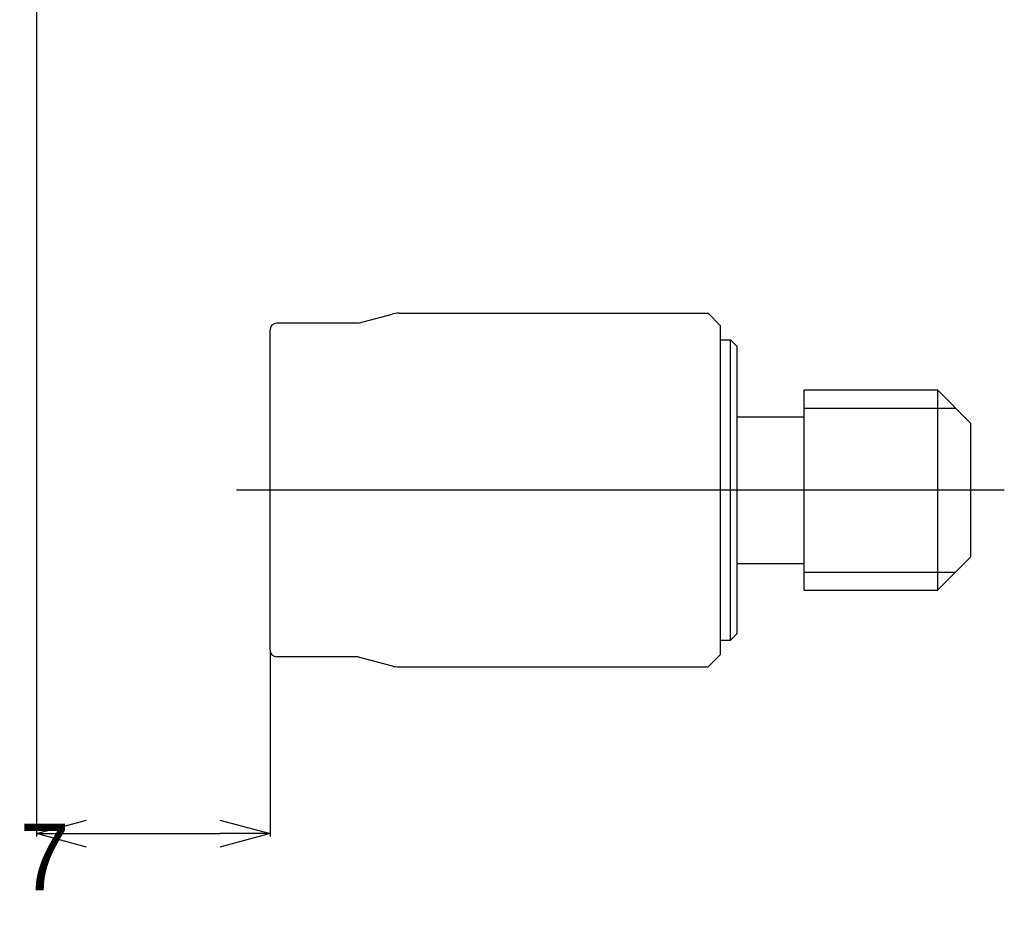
# Model space of a CAD drawing. Extents: x 197.1 to 274.7, y 209.8 to 268.
# Tile 2 of 7: x 224.3 to 253.8, y 209.8 to 236.6. Entities that reach past the tile are written whole.
import ezdxf

# ---------------------------------------------------------------- set-up
doc = ezdxf.new("R2010")
doc.units = 0
doc.linetypes.add('CENTER', pattern=[50.8, 31.75, -6.35, 6.35, -6.35])
doc.layers.get('0').update_dxf_attribs({"linetype": 'CONTINUOUS'})
doc.layers.get('DEFPOINTS').update_dxf_attribs({"linetype": 'CONTINUOUS'})
doc.layers.add('図形', color=7, linetype='CONTINUOUS')
doc.layers.add('寸法_文字', color=3, linetype='CONTINUOUS')
doc.layers.get('0').off()
doc.dimstyles.get("Standard").update_dxf_attribs({"dimtxt": 0.18, "dimasz": 0.18, "dimexe": 0.18, "dimexo": 0.0625, "dimgap": 0.09, "dimtad": 0, "dimtih": 1, "dimtoh": 1, "dimzin": 0, "dimcen": 0.09, "dimazin": 3, "dimtfac": 1, "dimtofl": 0, "dimtmove": 0, "dimatfit": 3})

# ---------------------------------------------------------------- blocks, each defined once
blk = doc.blocks.new('_OPEN30')
at = {"color": 0, "linetype": 'BYBLOCK'}
for p, q in [((-1, 0.268), (0, 0)), ((0, 0), (-1, -0.268)), ((0, 0), (-1, 0))]:
    blk.add_line(p, q, dxfattribs=at)
blk = doc.blocks.new('*D226')
at = {"layer": 'DEFPOINTS', "color": 0}
for p in [(224.85, 247.833), (231.85, 217.664), (231.85, 212.164)]:
    blk.add_point(p, dxfattribs=at)
at = {"layer": '寸法_文字', "color": 3}
for p, q in [((224.85, 247.802), (224.85, 212.074)), ((231.85, 217.632), (231.85, 212.074)), ((226.35, 212.164), (230.35, 212.164))]:
    blk.add_line(p, q, dxfattribs=at)
at = {"layer": '寸法_文字', "color": 3, "xscale": 1.500000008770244, "yscale": 1.500000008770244, "zscale": 1.500000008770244, "rotation": 180}
blk.add_blockref('_OPEN30', (224.85, 212.164), dxfattribs=at)
at = {"layer": '寸法_文字', "color": 3, "xscale": 1.500000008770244, "yscale": 1.500000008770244, "zscale": 1.500000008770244}
blk.add_blockref('_OPEN30', (231.85, 212.164), dxfattribs=at)
at = {"layer": '寸法_文字', "color": 3}
blk.add_text('7', height=2, dxfattribs=at).set_placement((224.35, 210.46))

msp = doc.modelspace()

# ---------------------------------------------------------------- linework, layer by layer
at = {"layer": '図形'}
for p, q in [((235.715, 227.764), (244.974, 227.764)), ((245.35, 227.388), (244.974, 227.764)), ((234.49, 227.464), (232.05, 227.464)), ((234.49, 227.464), (235.508, 227.736)), ((231.85, 217.664), (231.85, 227.264)), ((245.35, 217.539), (245.35, 227.388)), ((245.35, 226.964), (245.65, 226.964)), ((245.65, 226.964), (245.85, 226.764)), ((245.65, 217.964), (245.65, 226.964)), ((245.85, 218.164), (245.85, 226.764)), ((247.85, 225.464), (251.85, 225.464)), ((247.85, 219.464), (247.85, 225.464)), ((251.85, 225.464), (252.85, 224.464)), ((251.85, 225.464), (251.85, 219.464)), ((245.85, 224.664), (247.85, 224.664)), ((252.85, 220.464), (252.85, 224.464)), ((251.85, 219.464), (252.85, 220.464)), ((245.85, 220.264), (247.85, 220.264)), ((247.85, 219.464), (251.85, 219.464)), ((245.85, 218.164), (245.65, 217.964)), ((245.35, 217.964), (245.65, 217.964)), ((234.49, 217.464), (232.05, 217.464)), ((234.49, 217.464), (235.508, 217.191)), ((245.35, 217.539), (244.974, 217.164)), ((235.715, 217.164), (244.974, 217.164))]:
    msp.add_line(p, q, dxfattribs=at)
at = {"layer": '図形', "color": 3}
for p, q in [((247.85, 224.922), (252.391, 224.922)), ((247.85, 220.005), (252.391, 220.005))]:
    msp.add_line(p, q, dxfattribs=at)
at = {"layer": '図形', "color": 3, "linetype": 'CENTER'}
msp.add_line((253.85, 222.464), (230.85, 222.464), dxfattribs=at)
at = {"layer": '図形'}
for centre, radius, start, end in [((235.715, 226.964), 0.8, 90, 105), ((232.05, 227.264), 0.2, 90, 180), ((232.05, 217.664), 0.2, 180, 270), ((235.715, 217.964), 0.8, 255, 270)]:
    msp.add_arc(centre, radius, start, end, dxfattribs=at)

# ---------------------------------------------------------------- dimensions: what is measured, and where the dimension line sits
at = {"layer": '寸法_文字'}
dim = msp.add_linear_dim(base=(231.85, 212.164), p1=(224.85, 247.833), p2=(231.85, 217.664), dimstyle='Standard', override={"dimscale": 0.5, "dimtxt": 4, "dimasz": 3, "dimzin": 8, "dimpost": '', "dimblk1": 'OPEN30', "dimblk2": 'OPEN30', "dimsah": 1, "dimclrd": 3, "dimclre": 3, "dimclrt": 3}, dxfattribs=at)
dim.commit()
dim.dimension.update_dxf_attribs({"geometry": '*D226', "text_midpoint": (228.35, 214), "dimtype": 128})

doc.saveas('drawing.dxf')
